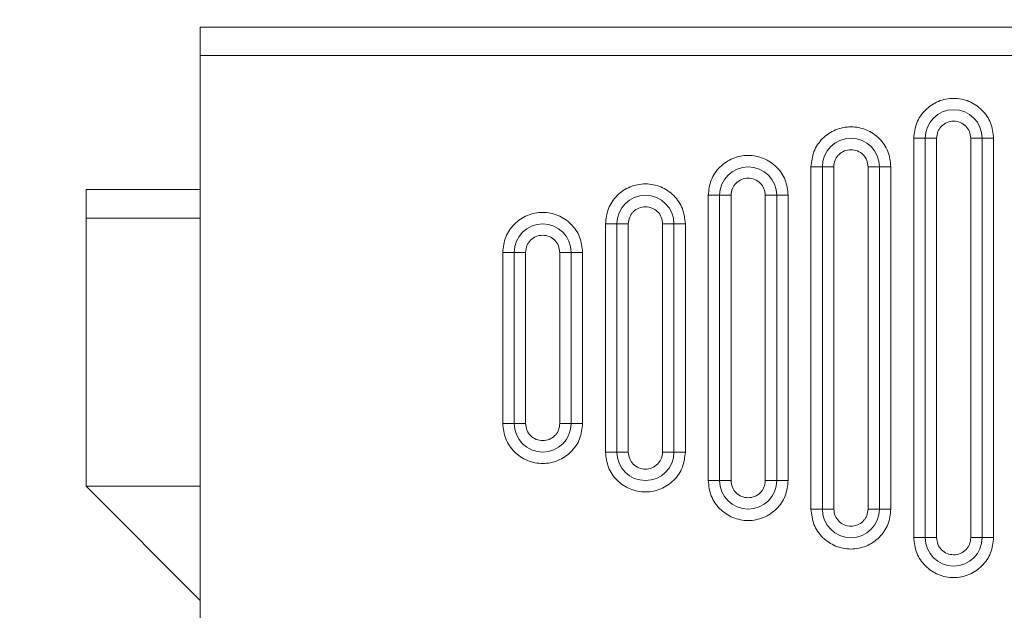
# Model space of a CAD drawing. Header units: inches. Extents: x 0.54 to 10.46, y 0.74 to 7.76.
# Tile 8 of 52: x 1.42 to 1.72, y 4.93 to 5.11. Entities that reach past the tile are written whole.
import ezdxf

# ---------------------------------------------------------------- set-up
doc = ezdxf.new("R2010")
doc.units = ezdxf.units.IN
doc.header["$MEASUREMENT"] = 0
doc.layers.add('BG', color=7, linetype='Continuous')
doc.layers.add('MCG-INT-4FT', color=7, linetype='Continuous')

# ---------------------------------------------------------------- blocks, each defined once
blk = doc.blocks.new('block 2')
at = {"layer": 'BG', "true_color": 0xffffff}
h = blk.add_hatch(color=7, dxfattribs=at)
h.dxf.hatch_style = 2
edge = h.paths.add_edge_path()
edge.add_spline(control_points=[(10.29599, 0.90612), (10.29599, 0.90612), (0.87112, 0.90612), (0.87112, 0.90612), (0.87016, 0.90612), (0.86938, 0.90689), (0.86938, 0.90785), (0.86938, 0.90785), (0.86938, 7.59215), (0.86938, 7.59215), (0.86938, 7.59311), (0.87016, 7.59389), (0.87112, 7.59389), (0.87112, 7.59389), (10.29599, 7.59389), (10.29599, 7.59389), (10.29696, 7.59389), (10.29773, 7.59311), (10.29773, 7.59215), (10.29773, 7.59215), (10.29773, 0.90785), (10.29773, 0.90785), (10.29773, 0.90689), (10.29696, 0.90612), (10.29599, 0.90612)], knot_values=[0, 0, 0, 0, 1, 1, 1, 2, 2, 2, 3, 3, 3, 4, 4, 4, 5, 5, 5, 6, 6, 6, 7, 7, 7, 8, 8, 8, 8], degree=3, periodic=1)
h.paths.add_polyline_path([(0.87286, 0.90959), (10.29426, 0.90959), (10.29426, 7.59042), (0.87286, 7.59042)])
at = {"layer": 'BG', "lineweight": 0}
blk.add_open_spline([(10.29599, 0.90612), (10.29599, 0.90612), (0.87112, 0.90612), (0.87112, 0.90612), (0.87016, 0.90612), (0.86938, 0.90689), (0.86938, 0.90785), (0.86938, 0.90785), (0.86938, 7.59215), (0.86938, 7.59215), (0.86938, 7.59311), (0.87016, 7.59389), (0.87112, 7.59389), (0.87112, 7.59389), (10.29599, 7.59389), (10.29599, 7.59389), (10.29696, 7.59389), (10.29773, 7.59311), (10.29773, 7.59215), (10.29773, 7.59215), (10.29773, 0.90785), (10.29773, 0.90785), (10.29773, 0.90689), (10.29696, 0.90612), (10.29599, 0.90612)], degree=3, knots=[0, 0, 0, 0, 1, 1, 1, 2, 2, 2, 3, 3, 3, 4, 4, 4, 5, 5, 5, 6, 6, 6, 7, 7, 7, 8, 8, 8, 8], dxfattribs=at)
blk = doc.blocks.new('block 62')
at = {"layer": 'BG', "true_color": 0xffffff}
h = blk.add_hatch(color=7, dxfattribs=at)
h.dxf.hatch_style = 2
edge = h.paths.add_edge_path()
edge.add_spline(control_points=[(10.46309, 0.739), (10.46309, 0.739), (0.53691, 0.739), (0.53691, 0.739), (0.53595, 0.739), (0.53517, 0.73978), (0.53517, 0.74074), (0.53517, 0.74074), (0.53517, 7.75926), (0.53517, 7.75926), (0.53517, 7.76022), (0.53595, 7.761), (0.53691, 7.761), (0.53691, 7.761), (10.46309, 7.761), (10.46309, 7.761), (10.46406, 7.761), (10.46483, 7.76022), (10.46483, 7.75926), (10.46483, 7.75926), (10.46483, 0.74074), (10.46483, 0.74074), (10.46483, 0.73978), (10.46406, 0.739), (10.46309, 0.739)], knot_values=[0, 0, 0, 0, 1, 1, 1, 2, 2, 2, 3, 3, 3, 4, 4, 4, 5, 5, 5, 6, 6, 6, 7, 7, 7, 8, 8, 8, 8], degree=3, periodic=1)
h.paths.add_polyline_path([(0.53864, 0.74248), (10.46136, 0.74248), (10.46136, 7.75752), (0.53864, 7.75752)])
at = {"layer": 'BG', "lineweight": 0}
blk.add_open_spline([(10.46309, 0.739), (10.46309, 0.739), (0.53691, 0.739), (0.53691, 0.739), (0.53595, 0.739), (0.53517, 0.73978), (0.53517, 0.74074), (0.53517, 0.74074), (0.53517, 7.75926), (0.53517, 7.75926), (0.53517, 7.76022), (0.53595, 7.761), (0.53691, 7.761), (0.53691, 7.761), (10.46309, 7.761), (10.46309, 7.761), (10.46406, 7.761), (10.46483, 7.76022), (10.46483, 7.75926), (10.46483, 7.75926), (10.46483, 0.74074), (10.46483, 0.74074), (10.46483, 0.73978), (10.46406, 0.739), (10.46309, 0.739)], degree=3, knots=[0, 0, 0, 0, 1, 1, 1, 2, 2, 2, 3, 3, 3, 4, 4, 4, 5, 5, 5, 6, 6, 6, 7, 7, 7, 8, 8, 8, 8], dxfattribs=at)
blk = doc.blocks.new('block 1118')
at = {"layer": 'MCG-INT-4FT', "color": 7, "lineweight": 5, "true_color": 0xffffff}
blk.add_open_spline([(1.68038, 5.06907), (1.6803, 5.06977), (1.68021, 5.07047), (1.67996, 5.07112), (1.67972, 5.07175), (1.67932, 5.07233), (1.67883, 5.07281), (1.67834, 5.0733), (1.67775, 5.0737), (1.67711, 5.07396), (1.67648, 5.07423), (1.67578, 5.07436), (1.67509, 5.07436), (1.6744, 5.07437), (1.6737, 5.07423), (1.67306, 5.07396), (1.67242, 5.0737), (1.67184, 5.0733), (1.67134, 5.07281), (1.6711, 5.07257), (1.67088, 5.07231), (1.67069, 5.07203), (1.6705, 5.07175), (1.67034, 5.07146), (1.67022, 5.07115), (1.66996, 5.07049), (1.66987, 5.06978), (1.66979, 5.06907)], degree=3, knots=[0, 0, 0, 0, 1, 1, 1, 2, 2, 2, 3, 3, 3, 4, 4, 4, 5, 5, 5, 6, 6, 6, 7, 7, 7, 8, 8, 8, 9, 9, 9, 9], dxfattribs=at)
blk = doc.blocks.new('block 1119')
at = {"layer": 'MCG-INT-4FT', "color": 7, "lineweight": 5, "true_color": 0xffffff}
blk.add_lwpolyline([(1.66979, 5.06907), (1.66979, 4.96318)], dxfattribs=at)
blk = doc.blocks.new('block 1120')
at = {"layer": 'MCG-INT-4FT', "color": 7, "lineweight": 5, "true_color": 0xffffff}
blk.add_open_spline([(1.66979, 4.96318), (1.66988, 4.96248), (1.66996, 4.96178), (1.67021, 4.96113), (1.67046, 4.9605), (1.67086, 4.95992), (1.67134, 4.95944), (1.67184, 4.95895), (1.67242, 4.95856), (1.67306, 4.95829), (1.6737, 4.95803), (1.6744, 4.95789), (1.67509, 4.95789), (1.67578, 4.95789), (1.67647, 4.95803), (1.67711, 4.95829), (1.67775, 4.95856), (1.67834, 4.95895), (1.67883, 4.95944), (1.67907, 4.95968), (1.67929, 4.95994), (1.67949, 4.96022), (1.67968, 4.9605), (1.67984, 4.9608), (1.67996, 4.96111), (1.68022, 4.96176), (1.6803, 4.96247), (1.68038, 4.96318)], degree=3, knots=[0, 0, 0, 0, 1, 1, 1, 2, 2, 2, 3, 3, 3, 4, 4, 4, 5, 5, 5, 6, 6, 6, 7, 7, 7, 8, 8, 8, 9, 9, 9, 9], dxfattribs=at)
blk = doc.blocks.new('block 1121')
at = {"layer": 'MCG-INT-4FT', "color": 7, "lineweight": 5, "true_color": 0xffffff}
blk.add_lwpolyline([(1.68038, 4.96318), (1.68038, 5.06907)], dxfattribs=at)
blk = doc.blocks.new('block 1122')
at = {"layer": 'MCG-INT-4FT', "color": 7, "lineweight": 5, "true_color": 0xffffff}
blk.add_lwpolyline([(1.66626, 4.96318), (1.66626, 5.06907)], dxfattribs=at)
blk = doc.blocks.new('block 1123')
at = {"layer": 'MCG-INT-4FT', "color": 7, "lineweight": 5, "true_color": 0xffffff}
blk.add_lwpolyline([(1.66626, 4.96318), (1.66979, 4.96318)], dxfattribs=at)
blk = doc.blocks.new('block 1124')
at = {"layer": 'MCG-INT-4FT', "color": 7, "lineweight": 5, "true_color": 0xffffff}
blk.add_lwpolyline([(1.66979, 5.06907), (1.66626, 5.06907)], dxfattribs=at)
blk = doc.blocks.new('block 1125')
at = {"layer": 'MCG-INT-4FT', "color": 7, "lineweight": 5, "true_color": 0xffffff}
blk.add_open_spline([(1.71215, 5.07789), (1.71206, 5.07859), (1.71198, 5.0793), (1.71173, 5.07994), (1.71149, 5.08057), (1.71109, 5.08115), (1.7106, 5.08164), (1.7101, 5.08213), (1.70952, 5.08252), (1.70888, 5.08279), (1.70824, 5.08305), (1.70755, 5.08319), (1.70685, 5.08319), (1.70616, 5.08319), (1.70547, 5.08305), (1.70483, 5.08279), (1.70419, 5.08252), (1.7036, 5.08212), (1.70311, 5.08164), (1.70287, 5.0814), (1.70265, 5.08114), (1.70246, 5.08086), (1.70227, 5.08058), (1.7021, 5.08028), (1.70198, 5.07997), (1.70172, 5.07932), (1.70164, 5.07861), (1.70156, 5.07789)], degree=3, knots=[0, 0, 0, 0, 1, 1, 1, 2, 2, 2, 3, 3, 3, 4, 4, 4, 5, 5, 5, 6, 6, 6, 7, 7, 7, 8, 8, 8, 9, 9, 9, 9], dxfattribs=at)
blk = doc.blocks.new('block 1126')
at = {"layer": 'MCG-INT-4FT', "color": 7, "lineweight": 5, "true_color": 0xffffff}
blk.add_lwpolyline([(1.70156, 5.07789), (1.70156, 4.95436)], dxfattribs=at)
blk = doc.blocks.new('block 1127')
at = {"layer": 'MCG-INT-4FT', "color": 7, "lineweight": 5, "true_color": 0xffffff}
blk.add_open_spline([(1.70156, 4.95436), (1.70165, 4.95366), (1.70173, 4.95296), (1.70198, 4.95231), (1.70222, 4.95168), (1.70262, 4.9511), (1.70311, 4.95062), (1.70361, 4.95013), (1.70419, 4.94973), (1.70483, 4.94947), (1.70547, 4.9492), (1.70616, 4.94907), (1.70685, 4.94907), (1.70755, 4.94906), (1.70824, 4.9492), (1.70888, 4.94947), (1.70952, 4.94973), (1.71011, 4.95013), (1.7106, 4.95062), (1.71084, 4.95086), (1.71106, 4.95112), (1.71125, 4.9514), (1.71144, 4.95168), (1.71161, 4.95197), (1.71173, 4.95228), (1.71199, 4.95294), (1.71207, 4.95365), (1.71215, 4.95436)], degree=3, knots=[0, 0, 0, 0, 1, 1, 1, 2, 2, 2, 3, 3, 3, 4, 4, 4, 5, 5, 5, 6, 6, 6, 7, 7, 7, 8, 8, 8, 9, 9, 9, 9], dxfattribs=at)
blk = doc.blocks.new('block 1128')
at = {"layer": 'MCG-INT-4FT', "color": 7, "lineweight": 5, "true_color": 0xffffff}
blk.add_lwpolyline([(1.71215, 4.95436), (1.71215, 5.07789)], dxfattribs=at)
blk = doc.blocks.new('block 1129')
at = {"layer": 'MCG-INT-4FT', "color": 7, "lineweight": 5, "true_color": 0xffffff}
blk.add_lwpolyline([(1.69803, 4.95436), (1.69803, 5.07789)], dxfattribs=at)
blk = doc.blocks.new('block 1130')
at = {"layer": 'MCG-INT-4FT', "color": 7, "lineweight": 5, "true_color": 0xffffff}
blk.add_lwpolyline([(1.69803, 4.95436), (1.70156, 4.95436)], dxfattribs=at)
blk = doc.blocks.new('block 1131')
at = {"layer": 'MCG-INT-4FT', "color": 7, "lineweight": 5, "true_color": 0xffffff}
blk.add_lwpolyline([(1.70156, 5.07789), (1.69803, 5.07789)], dxfattribs=at)
blk = doc.blocks.new('block 1132')
at = {"layer": 'MCG-INT-4FT', "color": 7, "lineweight": 5, "true_color": 0xffffff}
blk.add_open_spline([(1.64862, 5.06025), (1.64853, 5.06095), (1.64845, 5.06165), (1.6482, 5.0623), (1.64795, 5.06293), (1.64755, 5.06351), (1.64707, 5.06399), (1.64657, 5.06448), (1.64599, 5.06487), (1.64535, 5.06514), (1.64471, 5.0654), (1.64402, 5.06554), (1.64332, 5.06554), (1.64263, 5.06554), (1.64194, 5.0654), (1.6413, 5.06514), (1.64066, 5.06487), (1.64007, 5.06448), (1.63958, 5.06399), (1.63934, 5.06375), (1.63912, 5.06349), (1.63893, 5.06321), (1.63874, 5.06293), (1.63857, 5.06263), (1.63845, 5.06232), (1.63819, 5.06167), (1.63811, 5.06096), (1.63803, 5.06025)], degree=3, knots=[0, 0, 0, 0, 1, 1, 1, 2, 2, 2, 3, 3, 3, 4, 4, 4, 5, 5, 5, 6, 6, 6, 7, 7, 7, 8, 8, 8, 9, 9, 9, 9], dxfattribs=at)
blk = doc.blocks.new('block 1133')
at = {"layer": 'MCG-INT-4FT', "color": 7, "lineweight": 5, "true_color": 0xffffff}
blk.add_lwpolyline([(1.63803, 5.06025), (1.63803, 4.97201)], dxfattribs=at)
blk = doc.blocks.new('block 1134')
at = {"layer": 'MCG-INT-4FT', "color": 7, "lineweight": 5, "true_color": 0xffffff}
blk.add_open_spline([(1.63803, 4.97201), (1.63811, 4.97131), (1.6382, 4.97061), (1.63845, 4.96996), (1.63869, 4.96933), (1.63909, 4.96875), (1.63958, 4.96826), (1.64007, 4.96777), (1.64066, 4.96738), (1.6413, 4.96712), (1.64194, 4.96685), (1.64263, 4.96671), (1.64332, 4.96671), (1.64402, 4.96671), (1.64471, 4.96685), (1.64535, 4.96712), (1.64599, 4.96738), (1.64658, 4.96778), (1.64707, 4.96826), (1.64731, 4.9685), (1.64753, 4.96876), (1.64772, 4.96905), (1.64791, 4.96932), (1.64807, 4.96962), (1.6482, 4.96993), (1.64846, 4.97058), (1.64854, 4.9713), (1.64862, 4.97201)], degree=3, knots=[0, 0, 0, 0, 1, 1, 1, 2, 2, 2, 3, 3, 3, 4, 4, 4, 5, 5, 5, 6, 6, 6, 7, 7, 7, 8, 8, 8, 9, 9, 9, 9], dxfattribs=at)
blk = doc.blocks.new('block 1135')
at = {"layer": 'MCG-INT-4FT', "color": 7, "lineweight": 5, "true_color": 0xffffff}
blk.add_lwpolyline([(1.64862, 4.97201), (1.64862, 5.06025)], dxfattribs=at)
blk = doc.blocks.new('block 1136')
at = {"layer": 'MCG-INT-4FT', "color": 7, "lineweight": 5, "true_color": 0xffffff}
blk.add_lwpolyline([(1.6345, 4.97201), (1.6345, 5.06025)], dxfattribs=at)
blk = doc.blocks.new('block 1137')
at = {"layer": 'MCG-INT-4FT', "color": 7, "lineweight": 5, "true_color": 0xffffff}
blk.add_lwpolyline([(1.6345, 4.97201), (1.63803, 4.97201)], dxfattribs=at)
blk = doc.blocks.new('block 1138')
at = {"layer": 'MCG-INT-4FT', "color": 7, "lineweight": 5, "true_color": 0xffffff}
blk.add_lwpolyline([(1.63803, 5.06025), (1.6345, 5.06025)], dxfattribs=at)
blk = doc.blocks.new('block 1139')
at = {"layer": 'MCG-INT-4FT', "color": 7, "lineweight": 5, "true_color": 0xffffff}
blk.add_open_spline([(1.61685, 5.05142), (1.61677, 5.05212), (1.61668, 5.05282), (1.61643, 5.05347), (1.61619, 5.0541), (1.61579, 5.05468), (1.6153, 5.05517), (1.61481, 5.05566), (1.61422, 5.05605), (1.61358, 5.05631), (1.61294, 5.05658), (1.61225, 5.05672), (1.61156, 5.05672), (1.61086, 5.05672), (1.61017, 5.05658), (1.60953, 5.05631), (1.60889, 5.05605), (1.6083, 5.05565), (1.60781, 5.05517), (1.60757, 5.05493), (1.60735, 5.05467), (1.60716, 5.05438), (1.60697, 5.05411), (1.60681, 5.05381), (1.60668, 5.0535), (1.60642, 5.05285), (1.60634, 5.05213), (1.60626, 5.05142)], degree=3, knots=[0, 0, 0, 0, 1, 1, 1, 2, 2, 2, 3, 3, 3, 4, 4, 4, 5, 5, 5, 6, 6, 6, 7, 7, 7, 8, 8, 8, 9, 9, 9, 9], dxfattribs=at)
blk = doc.blocks.new('block 1140')
at = {"layer": 'MCG-INT-4FT', "color": 7, "lineweight": 5, "true_color": 0xffffff}
blk.add_lwpolyline([(1.60626, 5.05142), (1.60626, 4.98083)], dxfattribs=at)
blk = doc.blocks.new('block 1141')
at = {"layer": 'MCG-INT-4FT', "color": 7, "lineweight": 5, "true_color": 0xffffff}
blk.add_open_spline([(1.60626, 4.98083), (1.60635, 4.98013), (1.60643, 4.97943), (1.60668, 4.97878), (1.60693, 4.97815), (1.60733, 4.97757), (1.60781, 4.97709), (1.60831, 4.9766), (1.60889, 4.9762), (1.60953, 4.97594), (1.61017, 4.97568), (1.61086, 4.97554), (1.61156, 4.97554), (1.61225, 4.97554), (1.61294, 4.97567), (1.61358, 4.97594), (1.61422, 4.97621), (1.61481, 4.9766), (1.6153, 4.97709), (1.61554, 4.97733), (1.61576, 4.97759), (1.61595, 4.97787), (1.61614, 4.97815), (1.61631, 4.97844), (1.61643, 4.97875), (1.61669, 4.97941), (1.61677, 4.98012), (1.61685, 4.98083)], degree=3, knots=[0, 0, 0, 0, 1, 1, 1, 2, 2, 2, 3, 3, 3, 4, 4, 4, 5, 5, 5, 6, 6, 6, 7, 7, 7, 8, 8, 8, 9, 9, 9, 9], dxfattribs=at)
blk = doc.blocks.new('block 1142')
at = {"layer": 'MCG-INT-4FT', "color": 7, "lineweight": 5, "true_color": 0xffffff}
blk.add_lwpolyline([(1.61685, 4.98083), (1.61685, 5.05142)], dxfattribs=at)
blk = doc.blocks.new('block 1143')
at = {"layer": 'MCG-INT-4FT', "color": 7, "lineweight": 5, "true_color": 0xffffff}
blk.add_lwpolyline([(1.60273, 4.98083), (1.60273, 5.05142)], dxfattribs=at)
blk = doc.blocks.new('block 1144')
at = {"layer": 'MCG-INT-4FT', "color": 7, "lineweight": 5, "true_color": 0xffffff}
blk.add_lwpolyline([(1.60273, 4.98083), (1.60626, 4.98083)], dxfattribs=at)
blk = doc.blocks.new('block 1145')
at = {"layer": 'MCG-INT-4FT', "color": 7, "lineweight": 5, "true_color": 0xffffff}
blk.add_lwpolyline([(1.60626, 5.05142), (1.60273, 5.05142)], dxfattribs=at)
blk = doc.blocks.new('block 1146')
at = {"layer": 'MCG-INT-4FT', "color": 7, "lineweight": 5, "true_color": 0xffffff}
blk.add_open_spline([(1.58508, 5.0426), (1.585, 5.0433), (1.58491, 5.044), (1.58466, 5.04465), (1.58442, 5.04528), (1.58402, 5.04586), (1.58353, 5.04634), (1.58304, 5.04683), (1.58246, 5.04723), (1.58182, 5.04749), (1.58118, 5.04775), (1.58048, 5.04789), (1.57979, 5.04789), (1.5791, 5.04789), (1.5784, 5.04776), (1.57776, 5.04749), (1.57712, 5.04722), (1.57654, 5.04683), (1.57605, 5.04634), (1.5758, 5.0461), (1.57559, 5.04584), (1.57539, 5.04556), (1.5752, 5.04528), (1.57504, 5.04499), (1.57492, 5.04468), (1.57466, 5.04402), (1.57458, 5.04331), (1.5745, 5.0426)], degree=3, knots=[0, 0, 0, 0, 1, 1, 1, 2, 2, 2, 3, 3, 3, 4, 4, 4, 5, 5, 5, 6, 6, 6, 7, 7, 7, 8, 8, 8, 9, 9, 9, 9], dxfattribs=at)
blk = doc.blocks.new('block 1147')
at = {"layer": 'MCG-INT-4FT', "color": 7, "lineweight": 5, "true_color": 0xffffff}
blk.add_lwpolyline([(1.5745, 5.0426), (1.5745, 4.98966)], dxfattribs=at)
blk = doc.blocks.new('block 1148')
at = {"layer": 'MCG-INT-4FT', "color": 7, "lineweight": 5, "true_color": 0xffffff}
blk.add_open_spline([(1.5745, 4.98966), (1.57458, 4.98895), (1.57467, 4.98825), (1.57492, 4.98761), (1.57516, 4.98698), (1.57556, 4.9864), (1.57605, 4.98591), (1.57654, 4.98542), (1.57713, 4.98503), (1.57776, 4.98476), (1.5784, 4.9845), (1.5791, 4.98436), (1.57979, 4.98436), (1.58048, 4.98436), (1.58118, 4.9845), (1.58182, 4.98476), (1.58246, 4.98503), (1.58304, 4.98543), (1.58353, 4.98591), (1.58378, 4.98615), (1.584, 4.98641), (1.58419, 4.98669), (1.58438, 4.98697), (1.58454, 4.98727), (1.58466, 4.98758), (1.58492, 4.98823), (1.585, 4.98894), (1.58508, 4.98966)], degree=3, knots=[0, 0, 0, 0, 1, 1, 1, 2, 2, 2, 3, 3, 3, 4, 4, 4, 5, 5, 5, 6, 6, 6, 7, 7, 7, 8, 8, 8, 9, 9, 9, 9], dxfattribs=at)
blk = doc.blocks.new('block 1149')
at = {"layer": 'MCG-INT-4FT', "color": 7, "lineweight": 5, "true_color": 0xffffff}
blk.add_lwpolyline([(1.58508, 4.98966), (1.58508, 5.0426)], dxfattribs=at)
blk = doc.blocks.new('block 1150')
at = {"layer": 'MCG-INT-4FT', "color": 7, "lineweight": 5, "true_color": 0xffffff}
blk.add_lwpolyline([(1.57097, 4.98966), (1.57097, 5.0426)], dxfattribs=at)
blk = doc.blocks.new('block 1151')
at = {"layer": 'MCG-INT-4FT', "color": 7, "lineweight": 5, "true_color": 0xffffff}
blk.add_lwpolyline([(1.57097, 4.98966), (1.5745, 4.98966)], dxfattribs=at)
blk = doc.blocks.new('block 1152')
at = {"layer": 'MCG-INT-4FT', "color": 7, "lineweight": 5, "true_color": 0xffffff}
blk.add_lwpolyline([(1.5745, 5.0426), (1.57097, 5.0426)], dxfattribs=at)
blk = doc.blocks.new('block 1153')
at = {"layer": 'MCG-INT-4FT', "color": 7, "lineweight": 5, "true_color": 0xffffff}
blk.add_lwpolyline([(1.68391, 5.06907), (1.68391, 4.96318)], dxfattribs=at)
blk = doc.blocks.new('block 1154')
at = {"layer": 'MCG-INT-4FT', "color": 7, "lineweight": 5, "true_color": 0xffffff}
blk.add_lwpolyline([(1.68038, 5.06907), (1.68391, 5.06907)], dxfattribs=at)
blk = doc.blocks.new('block 1155')
at = {"layer": 'MCG-INT-4FT', "color": 7, "lineweight": 5, "true_color": 0xffffff}
blk.add_lwpolyline([(1.68038, 4.96318), (1.68391, 4.96318)], dxfattribs=at)
blk = doc.blocks.new('block 1156')
at = {"layer": 'MCG-INT-4FT', "color": 7, "lineweight": 5, "true_color": 0xffffff}
blk.add_lwpolyline([(1.71568, 5.07789), (1.71568, 4.95436)], dxfattribs=at)
blk = doc.blocks.new('block 1157')
at = {"layer": 'MCG-INT-4FT', "color": 7, "lineweight": 5, "true_color": 0xffffff}
blk.add_lwpolyline([(1.71215, 5.07789), (1.71568, 5.07789)], dxfattribs=at)
blk = doc.blocks.new('block 1158')
at = {"layer": 'MCG-INT-4FT', "color": 7, "lineweight": 5, "true_color": 0xffffff}
blk.add_lwpolyline([(1.71215, 4.95436), (1.71568, 4.95436)], dxfattribs=at)
blk = doc.blocks.new('block 1159')
at = {"layer": 'MCG-INT-4FT', "color": 7, "lineweight": 5, "true_color": 0xffffff}
blk.add_lwpolyline([(1.65215, 5.06025), (1.65215, 4.97201)], dxfattribs=at)
blk = doc.blocks.new('block 1160')
at = {"layer": 'MCG-INT-4FT', "color": 7, "lineweight": 5, "true_color": 0xffffff}
blk.add_lwpolyline([(1.64862, 5.06025), (1.65215, 5.06025)], dxfattribs=at)
blk = doc.blocks.new('block 1161')
at = {"layer": 'MCG-INT-4FT', "color": 7, "lineweight": 5, "true_color": 0xffffff}
blk.add_lwpolyline([(1.64862, 4.97201), (1.65215, 4.97201)], dxfattribs=at)
blk = doc.blocks.new('block 1162')
at = {"layer": 'MCG-INT-4FT', "color": 7, "lineweight": 5, "true_color": 0xffffff}
blk.add_lwpolyline([(1.62038, 5.05142), (1.62038, 4.98083)], dxfattribs=at)
blk = doc.blocks.new('block 1163')
at = {"layer": 'MCG-INT-4FT', "color": 7, "lineweight": 5, "true_color": 0xffffff}
blk.add_lwpolyline([(1.61685, 5.05142), (1.62038, 5.05142)], dxfattribs=at)
blk = doc.blocks.new('block 1164')
at = {"layer": 'MCG-INT-4FT', "color": 7, "lineweight": 5, "true_color": 0xffffff}
blk.add_lwpolyline([(1.61685, 4.98083), (1.62038, 4.98083)], dxfattribs=at)
blk = doc.blocks.new('block 1165')
at = {"layer": 'MCG-INT-4FT', "color": 7, "lineweight": 5, "true_color": 0xffffff}
blk.add_lwpolyline([(1.58861, 5.0426), (1.58861, 4.98966)], dxfattribs=at)
blk = doc.blocks.new('block 1166')
at = {"layer": 'MCG-INT-4FT', "color": 7, "lineweight": 5, "true_color": 0xffffff}
blk.add_lwpolyline([(1.58508, 5.0426), (1.58861, 5.0426)], dxfattribs=at)
blk = doc.blocks.new('block 1167')
at = {"layer": 'MCG-INT-4FT', "color": 7, "lineweight": 5, "true_color": 0xffffff}
blk.add_lwpolyline([(1.58508, 4.98966), (1.58861, 4.98966)], dxfattribs=at)
blk = doc.blocks.new('block 1168')
at = {"layer": 'MCG-INT-4FT', "color": 7, "lineweight": 5, "true_color": 0xffffff}
blk.add_open_spline([(1.71568, 5.07789), (1.71568, 5.08277), (1.71173, 5.08672), (1.70685, 5.08672), (1.70198, 5.08672), (1.69803, 5.08277), (1.69803, 5.07789)], degree=3, knots=[0, 0, 0, 0, 1, 1, 1, 2, 2, 2, 2], dxfattribs=at)
blk = doc.blocks.new('block 1169')
at = {"layer": 'MCG-INT-4FT', "color": 7, "lineweight": 5, "true_color": 0xffffff}
blk.add_open_spline([(1.68391, 5.06907), (1.68391, 5.07394), (1.67996, 5.07789), (1.67509, 5.07789), (1.67022, 5.07789), (1.66626, 5.07394), (1.66626, 5.06907)], degree=3, knots=[0, 0, 0, 0, 1, 1, 1, 2, 2, 2, 2], dxfattribs=at)
blk = doc.blocks.new('block 1170')
at = {"layer": 'MCG-INT-4FT', "color": 7, "lineweight": 5, "true_color": 0xffffff}
blk.add_open_spline([(1.65215, 5.06025), (1.65215, 5.06512), (1.6482, 5.06907), (1.64332, 5.06907), (1.63845, 5.06907), (1.6345, 5.06512), (1.6345, 5.06025)], degree=3, knots=[0, 0, 0, 0, 1, 1, 1, 2, 2, 2, 2], dxfattribs=at)
blk = doc.blocks.new('block 1171')
at = {"layer": 'MCG-INT-4FT', "color": 7, "lineweight": 5, "true_color": 0xffffff}
blk.add_open_spline([(1.62038, 5.05142), (1.62038, 5.0563), (1.61643, 5.06025), (1.61156, 5.06025), (1.60668, 5.06025), (1.60273, 5.0563), (1.60273, 5.05142)], degree=3, knots=[0, 0, 0, 0, 1, 1, 1, 2, 2, 2, 2], dxfattribs=at)
blk = doc.blocks.new('block 1172')
at = {"layer": 'MCG-INT-4FT', "color": 7, "lineweight": 5, "true_color": 0xffffff}
blk.add_open_spline([(1.58861, 5.0426), (1.58861, 5.04747), (1.58466, 5.05142), (1.57979, 5.05142), (1.57492, 5.05142), (1.57097, 5.04747), (1.57097, 5.0426)], degree=3, knots=[0, 0, 0, 0, 1, 1, 1, 2, 2, 2, 2], dxfattribs=at)
blk = doc.blocks.new('block 1173')
at = {"layer": 'MCG-INT-4FT', "color": 7, "lineweight": 5, "true_color": 0xffffff}
blk.add_open_spline([(1.69803, 4.95436), (1.69803, 4.94949), (1.70198, 4.94554), (1.70685, 4.94554), (1.71173, 4.94554), (1.71568, 4.94949), (1.71568, 4.95436)], degree=3, knots=[0, 0, 0, 0, 1, 1, 1, 2, 2, 2, 2], dxfattribs=at)
blk = doc.blocks.new('block 1174')
at = {"layer": 'MCG-INT-4FT', "color": 7, "lineweight": 5, "true_color": 0xffffff}
blk.add_open_spline([(1.66626, 4.96318), (1.66626, 4.95831), (1.67022, 4.95436), (1.67509, 4.95436), (1.67996, 4.95436), (1.68391, 4.95831), (1.68391, 4.96318)], degree=3, knots=[0, 0, 0, 0, 1, 1, 1, 2, 2, 2, 2], dxfattribs=at)
blk = doc.blocks.new('block 1175')
at = {"layer": 'MCG-INT-4FT', "color": 7, "lineweight": 5, "true_color": 0xffffff}
blk.add_open_spline([(1.6345, 4.97201), (1.6345, 4.96713), (1.63845, 4.96318), (1.64332, 4.96318), (1.6482, 4.96318), (1.65215, 4.96713), (1.65215, 4.97201)], degree=3, knots=[0, 0, 0, 0, 1, 1, 1, 2, 2, 2, 2], dxfattribs=at)
blk = doc.blocks.new('block 1176')
at = {"layer": 'MCG-INT-4FT', "color": 7, "lineweight": 5, "true_color": 0xffffff}
blk.add_open_spline([(1.60273, 4.98083), (1.60273, 4.97596), (1.60668, 4.97201), (1.61156, 4.97201), (1.61643, 4.97201), (1.62038, 4.97596), (1.62038, 4.98083)], degree=3, knots=[0, 0, 0, 0, 1, 1, 1, 2, 2, 2, 2], dxfattribs=at)
blk = doc.blocks.new('block 1177')
at = {"layer": 'MCG-INT-4FT', "color": 7, "lineweight": 5, "true_color": 0xffffff}
blk.add_open_spline([(1.57097, 4.98966), (1.57097, 4.98478), (1.57492, 4.98083), (1.57979, 4.98083), (1.58466, 4.98083), (1.58861, 4.98478), (1.58861, 4.98966)], degree=3, knots=[0, 0, 0, 0, 1, 1, 1, 2, 2, 2, 2], dxfattribs=at)
blk = doc.blocks.new('block 1178')
at = {"layer": 'MCG-INT-4FT', "color": 7, "lineweight": 5, "true_color": 0xffffff}
blk.add_lwpolyline([(1.71921, 5.07789), (1.71568, 5.07789)], dxfattribs=at)
blk = doc.blocks.new('block 1179')
at = {"layer": 'MCG-INT-4FT', "color": 7, "lineweight": 5, "true_color": 0xffffff}
blk.add_open_spline([(1.6945, 5.07789), (1.69469, 5.07951), (1.69487, 5.08112), (1.69544, 5.08262), (1.69601, 5.08411), (1.69696, 5.08549), (1.69812, 5.08663), (1.69928, 5.08777), (1.70064, 5.08869), (1.70213, 5.08931), (1.70362, 5.08993), (1.70524, 5.09025), (1.70685, 5.09025), (1.70847, 5.09025), (1.71009, 5.08993), (1.71158, 5.08931), (1.71307, 5.08869), (1.71443, 5.08777), (1.71559, 5.08663), (1.71675, 5.08549), (1.7177, 5.08411), (1.71827, 5.08262), (1.71884, 5.08112), (1.71902, 5.07951), (1.71921, 5.07789)], degree=3, knots=[0, 0, 0, 0, 1, 1, 1, 2, 2, 2, 3, 3, 3, 4, 4, 4, 5, 5, 5, 6, 6, 6, 7, 7, 7, 8, 8, 8, 8], dxfattribs=at)
blk = doc.blocks.new('block 1180')
at = {"layer": 'MCG-INT-4FT', "color": 7, "lineweight": 5, "true_color": 0xffffff}
blk.add_lwpolyline([(1.6945, 5.07789), (1.69803, 5.07789)], dxfattribs=at)
blk = doc.blocks.new('block 1181')
at = {"layer": 'MCG-INT-4FT', "color": 7, "lineweight": 5, "true_color": 0xffffff}
blk.add_lwpolyline([(1.68744, 5.06907), (1.68391, 5.06907)], dxfattribs=at)
blk = doc.blocks.new('block 1182')
at = {"layer": 'MCG-INT-4FT', "color": 7, "lineweight": 5, "true_color": 0xffffff}
blk.add_open_spline([(1.66274, 5.06907), (1.66292, 5.07069), (1.66311, 5.0723), (1.66367, 5.07379), (1.66424, 5.07529), (1.6652, 5.07666), (1.66635, 5.07781), (1.66751, 5.07895), (1.66887, 5.07986), (1.67036, 5.08048), (1.67185, 5.0811), (1.67347, 5.08142), (1.67509, 5.08142), (1.67671, 5.08142), (1.67833, 5.0811), (1.67982, 5.08048), (1.68131, 5.07986), (1.68267, 5.07895), (1.68382, 5.07781), (1.68498, 5.07666), (1.68593, 5.07529), (1.6865, 5.07379), (1.68707, 5.0723), (1.68726, 5.07069), (1.68744, 5.06907)], degree=3, knots=[0, 0, 0, 0, 1, 1, 1, 2, 2, 2, 3, 3, 3, 4, 4, 4, 5, 5, 5, 6, 6, 6, 7, 7, 7, 8, 8, 8, 8], dxfattribs=at)
blk = doc.blocks.new('block 1183')
at = {"layer": 'MCG-INT-4FT', "color": 7, "lineweight": 5, "true_color": 0xffffff}
blk.add_lwpolyline([(1.66274, 5.06907), (1.66626, 5.06907)], dxfattribs=at)
blk = doc.blocks.new('block 1184')
at = {"layer": 'MCG-INT-4FT', "color": 7, "lineweight": 5, "true_color": 0xffffff}
blk.add_lwpolyline([(1.65568, 5.06025), (1.65215, 5.06025)], dxfattribs=at)
blk = doc.blocks.new('block 1185')
at = {"layer": 'MCG-INT-4FT', "color": 7, "lineweight": 5, "true_color": 0xffffff}
blk.add_open_spline([(1.63097, 5.06025), (1.63115, 5.06186), (1.63134, 5.06348), (1.63191, 5.06497), (1.63248, 5.06646), (1.63343, 5.06784), (1.63459, 5.06898), (1.63574, 5.07013), (1.63711, 5.07104), (1.63859, 5.07166), (1.64009, 5.07228), (1.6417, 5.0726), (1.64332, 5.0726), (1.64494, 5.0726), (1.64656, 5.07228), (1.64805, 5.07166), (1.64954, 5.07104), (1.6509, 5.07013), (1.65206, 5.06898), (1.65322, 5.06784), (1.65417, 5.06646), (1.65474, 5.06497), (1.6553, 5.06348), (1.65549, 5.06186), (1.65568, 5.06025)], degree=3, knots=[0, 0, 0, 0, 1, 1, 1, 2, 2, 2, 3, 3, 3, 4, 4, 4, 5, 5, 5, 6, 6, 6, 7, 7, 7, 8, 8, 8, 8], dxfattribs=at)
blk = doc.blocks.new('block 1186')
at = {"layer": 'MCG-INT-4FT', "color": 7, "lineweight": 5, "true_color": 0xffffff}
blk.add_lwpolyline([(1.63097, 5.06025), (1.6345, 5.06025)], dxfattribs=at)
blk = doc.blocks.new('block 1187')
at = {"layer": 'MCG-INT-4FT', "color": 7, "lineweight": 5, "true_color": 0xffffff}
blk.add_lwpolyline([(1.62391, 5.05142), (1.62038, 5.05142)], dxfattribs=at)
blk = doc.blocks.new('block 1188')
at = {"layer": 'MCG-INT-4FT', "color": 7, "lineweight": 5, "true_color": 0xffffff}
blk.add_open_spline([(1.5992, 5.05142), (1.59939, 5.05304), (1.59957, 5.05465), (1.60014, 5.05614), (1.60071, 5.05764), (1.60166, 5.05901), (1.60282, 5.06016), (1.60398, 5.0613), (1.60534, 5.06222), (1.60683, 5.06284), (1.60832, 5.06345), (1.60994, 5.06378), (1.61156, 5.06378), (1.61318, 5.06378), (1.61479, 5.06345), (1.61628, 5.06284), (1.61777, 5.06222), (1.61913, 5.0613), (1.62029, 5.06016), (1.62145, 5.05901), (1.6224, 5.05764), (1.62297, 5.05614), (1.62354, 5.05465), (1.62372, 5.05304), (1.62391, 5.05142)], degree=3, knots=[0, 0, 0, 0, 1, 1, 1, 2, 2, 2, 3, 3, 3, 4, 4, 4, 5, 5, 5, 6, 6, 6, 7, 7, 7, 8, 8, 8, 8], dxfattribs=at)
blk = doc.blocks.new('block 1189')
at = {"layer": 'MCG-INT-4FT', "color": 7, "lineweight": 5, "true_color": 0xffffff}
blk.add_lwpolyline([(1.5992, 5.05142), (1.60273, 5.05142)], dxfattribs=at)
blk = doc.blocks.new('block 1190')
at = {"layer": 'MCG-INT-4FT', "color": 7, "lineweight": 5, "true_color": 0xffffff}
blk.add_lwpolyline([(1.59214, 5.0426), (1.58861, 5.0426)], dxfattribs=at)
blk = doc.blocks.new('block 1191')
at = {"layer": 'MCG-INT-4FT', "color": 7, "lineweight": 5, "true_color": 0xffffff}
blk.add_open_spline([(1.56744, 5.0426), (1.56762, 5.04421), (1.56781, 5.04583), (1.56838, 5.04732), (1.56894, 5.04882), (1.5699, 5.05019), (1.57106, 5.05133), (1.57221, 5.05248), (1.57357, 5.05339), (1.57506, 5.05401), (1.57655, 5.05463), (1.57817, 5.05495), (1.57979, 5.05495), (1.58141, 5.05495), (1.58303, 5.05463), (1.58452, 5.05401), (1.58601, 5.05339), (1.58737, 5.05248), (1.58853, 5.05133), (1.58968, 5.05019), (1.59064, 5.04882), (1.5912, 5.04732), (1.59177, 5.04583), (1.59196, 5.04421), (1.59214, 5.0426)], degree=3, knots=[0, 0, 0, 0, 1, 1, 1, 2, 2, 2, 3, 3, 3, 4, 4, 4, 5, 5, 5, 6, 6, 6, 7, 7, 7, 8, 8, 8, 8], dxfattribs=at)
blk = doc.blocks.new('block 1192')
at = {"layer": 'MCG-INT-4FT', "color": 7, "lineweight": 5, "true_color": 0xffffff}
blk.add_lwpolyline([(1.56744, 5.0426), (1.57097, 5.0426)], dxfattribs=at)
blk = doc.blocks.new('block 1193')
at = {"layer": 'MCG-INT-4FT', "color": 7, "lineweight": 5, "true_color": 0xffffff}
blk.add_lwpolyline([(1.69803, 4.95436), (1.6945, 4.95436)], dxfattribs=at)
blk = doc.blocks.new('block 1194')
at = {"layer": 'MCG-INT-4FT', "color": 7, "lineweight": 5, "true_color": 0xffffff}
blk.add_open_spline([(1.71921, 4.95436), (1.71902, 4.95274), (1.71884, 4.95113), (1.71827, 4.94964), (1.7177, 4.94814), (1.71675, 4.94677), (1.71559, 4.94562), (1.71443, 4.94448), (1.71307, 4.94357), (1.71158, 4.94295), (1.71009, 4.94233), (1.70847, 4.94201), (1.70685, 4.94201), (1.70524, 4.94201), (1.70362, 4.94233), (1.70213, 4.94295), (1.70064, 4.94357), (1.69928, 4.94448), (1.69812, 4.94562), (1.69696, 4.94677), (1.69601, 4.94814), (1.69544, 4.94964), (1.69487, 4.95113), (1.69469, 4.95274), (1.6945, 4.95436)], degree=3, knots=[0, 0, 0, 0, 1, 1, 1, 2, 2, 2, 3, 3, 3, 4, 4, 4, 5, 5, 5, 6, 6, 6, 7, 7, 7, 8, 8, 8, 8], dxfattribs=at)
blk = doc.blocks.new('block 1195')
at = {"layer": 'MCG-INT-4FT', "color": 7, "lineweight": 5, "true_color": 0xffffff}
blk.add_lwpolyline([(1.71921, 4.95436), (1.71568, 4.95436)], dxfattribs=at)
blk = doc.blocks.new('block 1196')
at = {"layer": 'MCG-INT-4FT', "color": 7, "lineweight": 5, "true_color": 0xffffff}
blk.add_lwpolyline([(1.66626, 4.96318), (1.66274, 4.96318)], dxfattribs=at)
blk = doc.blocks.new('block 1197')
at = {"layer": 'MCG-INT-4FT', "color": 7, "lineweight": 5, "true_color": 0xffffff}
blk.add_open_spline([(1.68744, 4.96318), (1.68726, 4.96157), (1.68707, 4.95995), (1.6865, 4.95846), (1.68593, 4.95697), (1.68498, 4.95559), (1.68382, 4.95445), (1.68267, 4.9533), (1.68131, 4.95239), (1.67982, 4.95177), (1.67833, 4.95115), (1.67671, 4.95083), (1.67509, 4.95083), (1.67347, 4.95083), (1.67185, 4.95115), (1.67036, 4.95177), (1.66887, 4.95239), (1.66751, 4.9533), (1.66635, 4.95445), (1.6652, 4.95559), (1.66424, 4.95697), (1.66367, 4.95846), (1.66311, 4.95995), (1.66292, 4.96157), (1.66274, 4.96318)], degree=3, knots=[0, 0, 0, 0, 1, 1, 1, 2, 2, 2, 3, 3, 3, 4, 4, 4, 5, 5, 5, 6, 6, 6, 7, 7, 7, 8, 8, 8, 8], dxfattribs=at)
blk = doc.blocks.new('block 1198')
at = {"layer": 'MCG-INT-4FT', "color": 7, "lineweight": 5, "true_color": 0xffffff}
blk.add_lwpolyline([(1.68744, 4.96318), (1.68391, 4.96318)], dxfattribs=at)
blk = doc.blocks.new('block 1199')
at = {"layer": 'MCG-INT-4FT', "color": 7, "lineweight": 5, "true_color": 0xffffff}
blk.add_lwpolyline([(1.6345, 4.97201), (1.63097, 4.97201)], dxfattribs=at)
blk = doc.blocks.new('block 1200')
at = {"layer": 'MCG-INT-4FT', "color": 7, "lineweight": 5, "true_color": 0xffffff}
blk.add_open_spline([(1.65568, 4.97201), (1.65549, 4.97039), (1.6553, 4.96878), (1.65474, 4.96729), (1.65417, 4.96579), (1.65322, 4.96442), (1.65206, 4.96327), (1.6509, 4.96213), (1.64954, 4.96121), (1.64805, 4.96059), (1.64656, 4.95998), (1.64494, 4.95965), (1.64332, 4.95965), (1.6417, 4.95965), (1.64009, 4.95998), (1.6386, 4.96059), (1.63711, 4.96121), (1.63574, 4.96213), (1.63459, 4.96327), (1.63343, 4.96442), (1.63248, 4.96579), (1.63191, 4.96729), (1.63134, 4.96878), (1.63115, 4.97039), (1.63097, 4.97201)], degree=3, knots=[0, 0, 0, 0, 1, 1, 1, 2, 2, 2, 3, 3, 3, 4, 4, 4, 5, 5, 5, 6, 6, 6, 7, 7, 7, 8, 8, 8, 8], dxfattribs=at)
blk = doc.blocks.new('block 1201')
at = {"layer": 'MCG-INT-4FT', "color": 7, "lineweight": 5, "true_color": 0xffffff}
blk.add_lwpolyline([(1.65568, 4.97201), (1.65215, 4.97201)], dxfattribs=at)
blk = doc.blocks.new('block 1202')
at = {"layer": 'MCG-INT-4FT', "color": 7, "lineweight": 5, "true_color": 0xffffff}
blk.add_lwpolyline([(1.60273, 4.98083), (1.5992, 4.98083)], dxfattribs=at)
blk = doc.blocks.new('block 1203')
at = {"layer": 'MCG-INT-4FT', "color": 7, "lineweight": 5, "true_color": 0xffffff}
blk.add_open_spline([(1.62391, 4.98083), (1.62372, 4.97922), (1.62354, 4.9776), (1.62297, 4.97611), (1.6224, 4.97461), (1.62145, 4.97324), (1.62029, 4.97209), (1.61913, 4.97095), (1.61777, 4.97004), (1.61628, 4.96942), (1.61479, 4.9688), (1.61318, 4.96848), (1.61156, 4.96848), (1.60994, 4.96848), (1.60832, 4.9688), (1.60683, 4.96942), (1.60534, 4.97004), (1.60398, 4.97095), (1.60282, 4.97209), (1.60166, 4.97324), (1.60071, 4.97461), (1.60014, 4.97611), (1.59957, 4.9776), (1.59939, 4.97922), (1.5992, 4.98083)], degree=3, knots=[0, 0, 0, 0, 1, 1, 1, 2, 2, 2, 3, 3, 3, 4, 4, 4, 5, 5, 5, 6, 6, 6, 7, 7, 7, 8, 8, 8, 8], dxfattribs=at)
blk = doc.blocks.new('block 1204')
at = {"layer": 'MCG-INT-4FT', "color": 7, "lineweight": 5, "true_color": 0xffffff}
blk.add_lwpolyline([(1.62391, 4.98083), (1.62038, 4.98083)], dxfattribs=at)
blk = doc.blocks.new('block 1205')
at = {"layer": 'MCG-INT-4FT', "color": 7, "lineweight": 5, "true_color": 0xffffff}
blk.add_lwpolyline([(1.57097, 4.98966), (1.56744, 4.98966)], dxfattribs=at)
blk = doc.blocks.new('block 1206')
at = {"layer": 'MCG-INT-4FT', "color": 7, "lineweight": 5, "true_color": 0xffffff}
blk.add_open_spline([(1.59214, 4.98966), (1.59196, 4.98804), (1.59177, 4.98643), (1.5912, 4.98493), (1.59064, 4.98344), (1.58968, 4.98206), (1.58853, 4.98092), (1.58737, 4.97978), (1.58601, 4.97886), (1.58452, 4.97824), (1.58303, 4.97762), (1.58141, 4.9773), (1.57979, 4.9773), (1.57817, 4.9773), (1.57655, 4.97762), (1.57506, 4.97824), (1.57357, 4.97886), (1.57221, 4.97978), (1.57106, 4.98092), (1.5699, 4.98206), (1.56894, 4.98344), (1.56838, 4.98493), (1.56781, 4.98643), (1.56762, 4.98804), (1.56744, 4.98966)], degree=3, knots=[0, 0, 0, 0, 1, 1, 1, 2, 2, 2, 3, 3, 3, 4, 4, 4, 5, 5, 5, 6, 6, 6, 7, 7, 7, 8, 8, 8, 8], dxfattribs=at)
blk = doc.blocks.new('block 1207')
at = {"layer": 'MCG-INT-4FT', "color": 7, "lineweight": 5, "true_color": 0xffffff}
blk.add_lwpolyline([(1.59214, 4.98966), (1.58861, 4.98966)], dxfattribs=at)
blk = doc.blocks.new('block 1208')
at = {"layer": 'MCG-INT-4FT', "color": 7, "lineweight": 5, "true_color": 0xffffff}
blk.add_lwpolyline([(1.71921, 5.07789), (1.71921, 4.95436)], dxfattribs=at)
blk = doc.blocks.new('block 1209')
at = {"layer": 'MCG-INT-4FT', "color": 7, "lineweight": 5, "true_color": 0xffffff}
blk.add_lwpolyline([(1.6945, 4.95436), (1.6945, 5.07789)], dxfattribs=at)
blk = doc.blocks.new('block 1210')
at = {"layer": 'MCG-INT-4FT', "color": 7, "lineweight": 5, "true_color": 0xffffff}
blk.add_lwpolyline([(1.68744, 5.06907), (1.68744, 4.96318)], dxfattribs=at)
blk = doc.blocks.new('block 1211')
at = {"layer": 'MCG-INT-4FT', "color": 7, "lineweight": 5, "true_color": 0xffffff}
blk.add_lwpolyline([(1.66274, 4.96318), (1.66274, 5.06907)], dxfattribs=at)
blk = doc.blocks.new('block 1212')
at = {"layer": 'MCG-INT-4FT', "color": 7, "lineweight": 5, "true_color": 0xffffff}
blk.add_lwpolyline([(1.65568, 5.06025), (1.65568, 4.97201)], dxfattribs=at)
blk = doc.blocks.new('block 1213')
at = {"layer": 'MCG-INT-4FT', "color": 7, "lineweight": 5, "true_color": 0xffffff}
blk.add_lwpolyline([(1.63097, 4.97201), (1.63097, 5.06025)], dxfattribs=at)
blk = doc.blocks.new('block 1214')
at = {"layer": 'MCG-INT-4FT', "color": 7, "lineweight": 5, "true_color": 0xffffff}
blk.add_lwpolyline([(1.62391, 5.05142), (1.62391, 4.98083)], dxfattribs=at)
blk = doc.blocks.new('block 1215')
at = {"layer": 'MCG-INT-4FT', "color": 7, "lineweight": 5, "true_color": 0xffffff}
blk.add_lwpolyline([(1.5992, 4.98083), (1.5992, 5.05142)], dxfattribs=at)
blk = doc.blocks.new('block 1216')
at = {"layer": 'MCG-INT-4FT', "color": 7, "lineweight": 5, "true_color": 0xffffff}
blk.add_lwpolyline([(1.59214, 5.0426), (1.59214, 4.98966)], dxfattribs=at)
blk = doc.blocks.new('block 1217')
at = {"layer": 'MCG-INT-4FT', "color": 7, "lineweight": 5, "true_color": 0xffffff}
blk.add_lwpolyline([(1.56744, 4.98966), (1.56744, 5.0426)], dxfattribs=at)
blk = doc.blocks.new('block 1224')
at = {"layer": 'MCG-INT-4FT', "color": 7, "lineweight": 5, "true_color": 0xffffff}
blk.add_lwpolyline([(1.99451, 5.10348), (1.4739, 5.10348)], dxfattribs=at)
blk = doc.blocks.new('block 1225')
at = {"layer": 'MCG-INT-4FT', "color": 7, "lineweight": 5, "true_color": 0xffffff}
blk.add_lwpolyline([(1.4739, 4.92881), (1.4739, 5.10348)], dxfattribs=at)
blk = doc.blocks.new('block 1230')
at = {"layer": 'MCG-INT-4FT', "color": 7, "lineweight": 5, "true_color": 0xffffff}
blk.add_lwpolyline([(1.4739, 5.11231), (1.99451, 5.11231)], dxfattribs=at)
blk = doc.blocks.new('block 1231')
at = {"layer": 'MCG-INT-4FT', "color": 7, "lineweight": 5, "true_color": 0xffffff}
blk.add_lwpolyline([(1.4739, 5.10348), (1.4739, 5.11231)], dxfattribs=at)
blk = doc.blocks.new('block 1312')
at = {"layer": 'MCG-INT-4FT', "color": 7, "lineweight": 5, "true_color": 0xffffff}
blk.add_lwpolyline([(1.43861, 5.05319), (1.43861, 4.97024)], dxfattribs=at)
blk = doc.blocks.new('block 1313')
at = {"layer": 'MCG-INT-4FT', "color": 7, "lineweight": 5, "true_color": 0xffffff}
blk.add_lwpolyline([(1.43861, 4.97024), (1.4739, 4.97024)], dxfattribs=at)
blk = doc.blocks.new('block 1314')
at = {"layer": 'MCG-INT-4FT', "color": 7, "lineweight": 5, "true_color": 0xffffff}
blk.add_lwpolyline([(1.43861, 5.05319), (1.4739, 5.05319)], dxfattribs=at)
blk = doc.blocks.new('block 1315')
at = {"layer": 'MCG-INT-4FT', "color": 7, "lineweight": 5, "true_color": 0xffffff}
blk.add_lwpolyline([(1.43861, 5.06201), (1.43861, 5.05319)], dxfattribs=at)
blk = doc.blocks.new('block 1316')
at = {"layer": 'MCG-INT-4FT', "color": 7, "lineweight": 5, "true_color": 0xffffff}
blk.add_lwpolyline([(1.4739, 5.06201), (1.43861, 5.06201)], dxfattribs=at)
blk = doc.blocks.new('block 1317')
at = {"layer": 'MCG-INT-4FT', "color": 7, "lineweight": 5, "true_color": 0xffffff}
blk.add_lwpolyline([(1.4739, 4.93495), (1.43861, 4.97024)], dxfattribs=at)
blk = doc.blocks.new('block 2047')
at = {"layer": 'MCG-INT-4FT', "color": 7, "lineweight": 5, "true_color": 0xffffff}
blk.add_lwpolyline([(1.43753, 4.94321), (1.43753, 4.94321)], dxfattribs=at)

msp = doc.modelspace()

# ---------------------------------------------------------------- block references
at = {"layer": 'BG'}
for name in ['block 62', 'block 2']:
    msp.add_blockref(name, (0, 0), dxfattribs=at)
at = {"layer": 'MCG-INT-4FT'}
for name in ['block 1230', 'block 1231', 'block 1224', 'block 1225', 'block 1179', 'block 1168', 'block 1182', 'block 1125', 'block 1169', 'block 1180', 'block 1209', 'block 1129', 'block 1131', 'block 1126', 'block 1128', 'block 1157', 'block 1156', 'block 1178', 'block 1208', 'block 1185', 'block 1118', 'block 1170', 'block 1183', 'block 1211', 'block 1122', 'block 1124', 'block 1119', 'block 1121', 'block 1154', 'block 1153', 'block 1181', 'block 1210', 'block 1132', 'block 1188', 'block 1315', 'block 1316', 'block 1171', 'block 1186', 'block 1213', 'block 1136', 'block 1138', 'block 1133', 'block 1135', 'block 1160', 'block 1159', 'block 1184', 'block 1212', 'block 1139', 'block 1191', 'block 1312', 'block 1314', 'block 1172', 'block 1189', 'block 1215', 'block 1143', 'block 1145', 'block 1140', 'block 1142', 'block 1163', 'block 1162', 'block 1187', 'block 1214', 'block 1146', 'block 1192', 'block 1217', 'block 1150', 'block 1152', 'block 1147', 'block 1149', 'block 1166', 'block 1165', 'block 1190', 'block 1216', 'block 1205', 'block 1206', 'block 1151', 'block 1177', 'block 1148', 'block 1167', 'block 1207', 'block 1202', 'block 1203', 'block 1144', 'block 1176', 'block 1141', 'block 1164', 'block 1204', 'block 1199', 'block 1200', 'block 1137', 'block 1175', 'block 1134', 'block 1161', 'block 1201', 'block 1313', 'block 1317', 'block 1196', 'block 1197', 'block 1123', 'block 1174', 'block 1120', 'block 1155', 'block 1198', 'block 1193', 'block 1194', 'block 1130', 'block 1173', 'block 1127', 'block 1158', 'block 1195', 'block 2047']:
    msp.add_blockref(name, (0, 0), dxfattribs=at)

doc.saveas('drawing.dxf')
